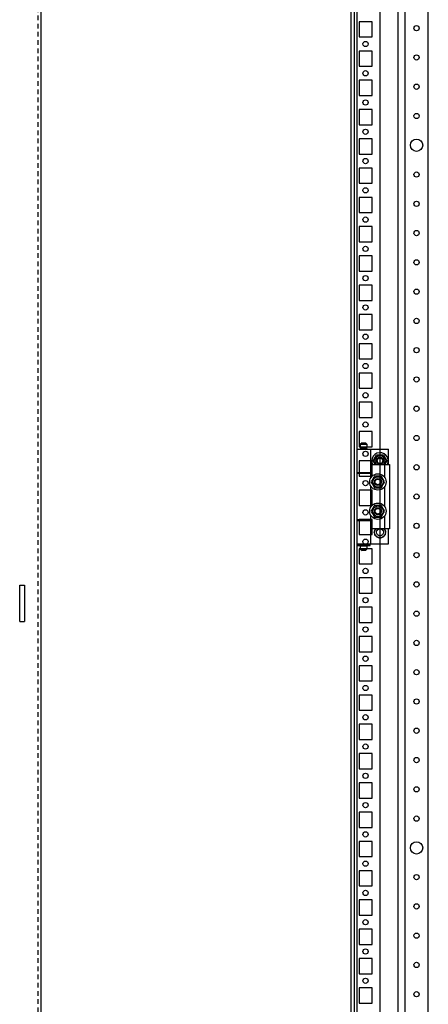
# Model space of a CAD drawing. Header units: inches. Extents: x 1399 to 7113, y 2289 to 6261.
# Tile 50 of 76: x 3763 to 4111, y 3618 to 4459. Entities that reach past the tile are written whole.
import ezdxf

# ---------------------------------------------------------------- set-up
doc = ezdxf.new("R2010")
doc.units = ezdxf.units.IN
doc.header["$MEASUREMENT"] = 0
doc.linetypes.add('VERDECKT', pattern=[7, 4, -3])
doc.layers.add('HANDLE_ROTARY', color=7, linetype='Continuous')

# ---------------------------------------------------------------- blocks, each defined once
blk = doc.blocks.new('SUBPANEL_FRONT')
for p, q in [((358, -5), (358, -1880)), ((340, -1014.5), (344, -1014.5)), ((340, -1045.5), (340, -1014.5)), ((344, -1014.5), (344, -1045.5)), ((340, -1045.5), (344, -1045.5))]:
    blk.add_line(p, q)
at = {"linetype": 'VERDECKT'}
blk.add_line((355.5, -10), (355.5, -1880), dxfattribs=at)
blk = doc.blocks.new('DOOR_FRONT')
for p, q in [((-397, -1962.53), (-397, -4.5)), ((-395, -4.5), (-395, -1962.53)), ((-354, -88), (-354, -1879)), ((-334, -1879), (-334, -88)), ((-390.5, -937.5), (-392, -939)), ((-386, -939), (-392, -939)), ((-392, -939), (-392, -941.5)), ((-386, -941.5), (-392, -941.5)), ((-386.5, -941.5), (-391.5, -941.5)), ((-391.5, -941.5), (-391.5, -942.5)), ((-390.5, -937.5), (-387.5, -937.5)), ((-386, -939), (-387.5, -937.5)), ((-386.5, -942.5), (-386.5, -941.5)), ((-386, -941.5), (-386, -939)), ((-395, -943), (-383, -943)), ((-395, -943), (-395, -963)), ((-392, -942.5), (-386, -942.5)), ((-392, -942.5), (-392, -943)), ((-386.5, -942.5), (-391.5, -942.5)), ((-386, -943), (-386, -942.5)), ((-386, -943), (-368, -943)), ((-383, -963), (-383, -943)), ((-380.97, -953), (-378.09, -948)), ((-379.5, -950.45), (-378.79, -949.22)), ((-378.79, -949.22), (-378.09, -948)), ((-378.09, -948), (-377.31, -948)), ((-378.09, -948), (-372.31, -948)), ((-377.31, -948), (-376.53, -948)), ((-376.53, -948), (-375.83, -948)), ((-375.83, -948), (-375.14, -948)), ((-375.14, -948), (-373.72, -948)), ((-373.72, -948), (-372.31, -948)), ((-372.31, -948), (-371.92, -948.67)), ((-372.31, -948), (-369.43, -953)), ((-371.92, -948.67), (-371.53, -949.35)), ((-371.53, -949.35), (-371.19, -949.95)), ((-371.19, -949.95), (-370.84, -950.55)), ((-368, -956), (-368, -943)), ((-383, -967.39), (-383, -956)), ((-383, -956), (-371, -956)), ((-380.97, -953), (-380.58, -952.33)), ((-380.27, -954.22), (-380.97, -953)), ((-379.24, -956), (-380.97, -953)), ((-380.58, -952.33), (-380.19, -951.65)), ((-379.56, -955.45), (-380.27, -954.22)), ((-380.19, -951.65), (-379.85, -951.05)), ((-379.85, -951.05), (-379.5, -950.45)), ((-379.24, -956), (-379.56, -955.45)), ((-369.43, -953), (-371.16, -956)), ((-370.9, -955.55), (-371.16, -956)), ((-371, -967.39), (-371, -956)), ((-371, -956), (-367, -956)), ((-370.55, -954.95), (-370.9, -955.55)), ((-370.84, -950.55), (-370.13, -951.78)), ((-370.21, -954.35), (-370.55, -954.95)), ((-369.82, -953.67), (-370.21, -954.35)), ((-370.13, -951.78), (-369.43, -953)), ((-369.43, -953), (-369.82, -953.67)), ((-367, -956), (-367, -1011)), ((-395, -963), (-383, -963)), ((-395, -963.5), (-383, -963.5)), ((-395, -963.5), (-395, -1003.5)), ((-392, -963), (-392, -963.5)), ((-386, -963.5), (-386, -963)), ((-386, -963), (-383, -963)), ((-386, -963.5), (-383, -963.5)), ((-383, -967.39), (-383, -963.5)), ((-380.28, -966.67), (-380.67, -967.35)), ((-380.26, -966.64), (-380.63, -967.29)), ((-379.89, -966), (-380.28, -966.67)), ((-379.89, -966), (-380.26, -966.64)), ((-378.48, -966), (-379.89, -966)), ((-379.03, -966), (-379.89, -966)), ((-378.17, -966), (-379.03, -966)), ((-377.06, -966), (-378.48, -966)), ((-377.53, -966), (-378.17, -966)), ((-376.89, -966), (-377.53, -966)), ((-376.37, -966), (-377.06, -966)), ((-376.25, -966), (-376.89, -966)), ((-375.67, -966), (-376.37, -966)), ((-375.6, -966), (-376.25, -966)), ((-374.89, -966), (-375.67, -966)), ((-374.86, -966), (-375.6, -966)), ((-374.11, -966), (-374.89, -966)), ((-374.11, -966), (-374.86, -966)), ((-373.41, -967.22), (-374.11, -966)), ((-373.69, -966.74), (-374.11, -966)), ((-373.26, -967.49), (-373.69, -966.74)), ((-383, -992.39), (-383, -974.61)), ((-382.07, -969.78), (-382.77, -971)), ((-382.35, -970.26), (-382.77, -971)), ((-382.77, -971), (-382.38, -971.67)), ((-382.77, -971), (-382.4, -971.64)), ((-382.4, -971.64), (-382.03, -972.29)), ((-382.38, -971.67), (-381.99, -972.35)), ((-381.92, -969.51), (-382.35, -970.26)), ((-381.36, -968.55), (-382.07, -969.78)), ((-382.03, -972.29), (-381.71, -972.85)), ((-381.99, -972.35), (-381.65, -972.95)), ((-381.6, -968.96), (-381.92, -969.51)), ((-381.71, -972.85), (-381.38, -973.41)), ((-381.65, -972.95), (-381.3, -973.55)), ((-381.28, -968.41), (-381.6, -968.96)), ((-381.38, -973.41), (-381.06, -973.96)), ((-381.01, -967.95), (-381.36, -968.55)), ((-381.3, -973.55), (-380.59, -974.78)), ((-380.95, -967.85), (-381.28, -968.41)), ((-381.06, -973.96), (-380.74, -974.51)), ((-380.67, -967.35), (-381.01, -967.95)), ((-380.63, -967.29), (-380.95, -967.85)), ((-380.74, -974.51), (-380.31, -975.26)), ((-380.59, -974.78), (-379.89, -976)), ((-380.31, -975.26), (-379.89, -976)), ((-374.11, -976), (-373.72, -975.33)), ((-374.11, -976), (-373.74, -975.36)), ((-373.74, -975.36), (-373.37, -974.71)), ((-373.72, -975.33), (-373.33, -974.65)), ((-372.7, -968.45), (-373.41, -967.22)), ((-373.37, -974.71), (-373.05, -974.15)), ((-373.33, -974.65), (-372.99, -974.05)), ((-372.94, -968.04), (-373.26, -967.49)), ((-373.05, -974.15), (-372.72, -973.59)), ((-372.99, -974.05), (-372.64, -973.45)), ((-372.62, -968.59), (-372.94, -968.04)), ((-372.72, -973.59), (-372.4, -973.04)), ((-372.35, -969.05), (-372.7, -968.45)), ((-372.64, -973.45), (-371.93, -972.22)), ((-372.29, -969.15), (-372.62, -968.59)), ((-372.4, -973.04), (-372.08, -972.49)), ((-372.01, -969.65), (-372.35, -969.05)), ((-371.97, -969.71), (-372.29, -969.15)), ((-372.08, -972.49), (-371.65, -971.74)), ((-371.62, -970.33), (-372.01, -969.65)), ((-371.6, -970.36), (-371.97, -969.71)), ((-371.93, -972.22), (-371.23, -971)), ((-371.65, -971.74), (-371.23, -971)), ((-371.23, -971), (-371.62, -970.33)), ((-371.23, -971), (-371.6, -970.36)), ((-371, -992.39), (-371, -974.61)), ((-379.89, -976), (-379.11, -976)), ((-379.89, -976), (-379.14, -976)), ((-379.14, -976), (-378.4, -976)), ((-379.11, -976), (-378.33, -976)), ((-378.4, -976), (-377.75, -976)), ((-378.33, -976), (-377.63, -976)), ((-377.75, -976), (-377.11, -976)), ((-377.63, -976), (-376.94, -976)), ((-377.11, -976), (-376.47, -976)), ((-376.94, -976), (-375.52, -976)), ((-376.47, -976), (-375.83, -976)), ((-375.83, -976), (-374.97, -976)), ((-375.52, -976), (-374.11, -976)), ((-374.97, -976), (-374.11, -976)), ((-380.28, -991.67), (-380.67, -992.35)), ((-380.26, -991.64), (-380.63, -992.29)), ((-379.89, -991), (-380.28, -991.67)), ((-379.89, -991), (-380.26, -991.64)), ((-378.48, -991), (-379.89, -991)), ((-379.03, -991), (-379.89, -991)), ((-378.17, -991), (-379.03, -991)), ((-377.06, -991), (-378.48, -991)), ((-377.53, -991), (-378.17, -991)), ((-376.89, -991), (-377.53, -991)), ((-376.37, -991), (-377.06, -991)), ((-376.25, -991), (-376.89, -991)), ((-375.67, -991), (-376.37, -991)), ((-375.6, -991), (-376.25, -991)), ((-374.89, -991), (-375.67, -991)), ((-374.86, -991), (-375.6, -991)), ((-374.11, -991), (-374.89, -991)), ((-374.11, -991), (-374.86, -991)), ((-373.41, -992.22), (-374.11, -991)), ((-373.69, -991.74), (-374.11, -991)), ((-373.26, -992.49), (-373.69, -991.74)), ((-383, -1003.5), (-383, -999.61)), ((-383, -1011), (-383, -999.61)), ((-382.07, -994.78), (-382.77, -996)), ((-382.35, -995.26), (-382.77, -996)), ((-382.77, -996), (-382.38, -996.67)), ((-382.77, -996), (-382.4, -996.64)), ((-382.4, -996.64), (-382.03, -997.29)), ((-382.38, -996.67), (-381.99, -997.35)), ((-381.92, -994.51), (-382.35, -995.26)), ((-381.36, -993.55), (-382.07, -994.78)), ((-382.03, -997.29), (-381.71, -997.85)), ((-381.99, -997.35), (-381.65, -997.95)), ((-381.6, -993.96), (-381.92, -994.51)), ((-381.71, -997.85), (-381.38, -998.41)), ((-381.65, -997.95), (-381.3, -998.55)), ((-381.28, -993.41), (-381.6, -993.96)), ((-381.38, -998.41), (-381.06, -998.96)), ((-381.01, -992.95), (-381.36, -993.55)), ((-381.3, -998.55), (-380.59, -999.78)), ((-380.95, -992.85), (-381.28, -993.41)), ((-381.06, -998.96), (-380.74, -999.51)), ((-380.67, -992.35), (-381.01, -992.95)), ((-380.63, -992.29), (-380.95, -992.85)), ((-380.74, -999.51), (-380.31, -1000.26)), ((-380.59, -999.78), (-379.89, -1001)), ((-380.31, -1000.26), (-379.89, -1001)), ((-374.11, -1001), (-373.72, -1000.33)), ((-374.11, -1001), (-373.74, -1000.36)), ((-373.74, -1000.36), (-373.37, -999.71)), ((-373.72, -1000.33), (-373.33, -999.65)), ((-372.7, -993.45), (-373.41, -992.22)), ((-373.37, -999.71), (-373.05, -999.15)), ((-373.33, -999.65), (-372.99, -999.05)), ((-372.94, -993.04), (-373.26, -992.49)), ((-373.05, -999.15), (-372.72, -998.59)), ((-372.99, -999.05), (-372.64, -998.45)), ((-372.62, -993.59), (-372.94, -993.04)), ((-372.72, -998.59), (-372.4, -998.04)), ((-372.35, -994.05), (-372.7, -993.45)), ((-372.64, -998.45), (-371.93, -997.22)), ((-372.29, -994.15), (-372.62, -993.59)), ((-372.4, -998.04), (-372.08, -997.49)), ((-372.01, -994.65), (-372.35, -994.05)), ((-371.97, -994.71), (-372.29, -994.15)), ((-372.08, -997.49), (-371.65, -996.74)), ((-371.62, -995.33), (-372.01, -994.65)), ((-371.6, -995.36), (-371.97, -994.71)), ((-371.93, -997.22), (-371.23, -996)), ((-371.65, -996.74), (-371.23, -996)), ((-371.23, -996), (-371.62, -995.33)), ((-371.23, -996), (-371.6, -995.36)), ((-371, -1011), (-371, -999.61)), ((-383, -1003.5), (-395, -1003.5)), ((-395, -1004), (-383, -1004)), ((-395, -1004), (-395, -1024)), ((-392, -1003.5), (-392, -1004)), ((-383, -1003.5), (-386, -1003.5)), ((-386, -1004), (-386, -1003.5)), ((-386, -1004), (-383, -1004)), ((-383, -1024), (-383, -1004)), ((-379.89, -1001), (-379.11, -1001)), ((-379.89, -1001), (-379.14, -1001)), ((-379.14, -1001), (-378.4, -1001)), ((-379.11, -1001), (-378.33, -1001)), ((-378.4, -1001), (-377.75, -1001)), ((-378.33, -1001), (-377.63, -1001)), ((-377.75, -1001), (-377.11, -1001)), ((-377.63, -1001), (-376.94, -1001)), ((-377.11, -1001), (-376.47, -1001)), ((-376.94, -1001), (-375.52, -1001)), ((-376.47, -1001), (-375.83, -1001)), ((-375.83, -1001), (-374.97, -1001)), ((-375.52, -1001), (-374.11, -1001)), ((-374.97, -1001), (-374.11, -1001)), ((-371, -1011), (-383, -1011)), ((-380.2, -1014), (-380.01, -1013.85)), ((-380.04, -1014.13), (-380.2, -1014)), ((-380.09, -1012.96), (-379.88, -1012.85)), ((-379.96, -1013.12), (-380.09, -1012.96)), ((-380.09, -1015.04), (-379.94, -1014.85)), ((-379.91, -1015.13), (-380.09, -1015.04)), ((-379.88, -1014.26), (-380.04, -1014.13)), ((-380.01, -1013.85), (-379.83, -1013.7)), ((-379.83, -1013.28), (-379.96, -1013.12)), ((-379.94, -1014.85), (-379.79, -1014.67)), ((-379.72, -1015.23), (-379.91, -1015.13)), ((-379.88, -1012.85), (-379.66, -1012.74)), ((-379.75, -1014.36), (-379.88, -1014.26)), ((-379.73, -1013.41), (-379.83, -1013.28)), ((-379.83, -1013.7), (-379.73, -1013.62)), ((-379.79, -1014.67), (-379.71, -1014.57)), ((-379.77, -1011.97), (-379.54, -1011.9)), ((-379.67, -1012.15), (-379.77, -1011.97)), ((-379.77, -1016.03), (-379.66, -1015.82)), ((-379.57, -1016.09), (-379.77, -1016.03)), ((-379.63, -1014.47), (-379.75, -1014.36)), ((-379.63, -1013.53), (-379.73, -1013.41)), ((-379.73, -1013.62), (-379.63, -1013.53)), ((-379.58, -1015.3), (-379.72, -1015.23)), ((-379.71, -1014.57), (-379.63, -1014.47)), ((-379.58, -1012.34), (-379.67, -1012.15)), ((-379.66, -1012.74), (-379.55, -1012.68)), ((-379.66, -1015.82), (-379.55, -1015.61)), ((-379.51, -1012.48), (-379.58, -1012.34)), ((-379.43, -1015.38), (-379.58, -1015.3)), ((-379.37, -1016.14), (-379.57, -1016.09)), ((-379.55, -1012.68), (-379.43, -1012.62)), ((-379.55, -1015.61), (-379.49, -1015.49)), ((-379.54, -1011.9), (-379.3, -1011.84)), ((-379.43, -1012.62), (-379.51, -1012.48)), ((-379.49, -1015.49), (-379.43, -1015.38)), ((-379.21, -1016.18), (-379.37, -1016.14)), ((-379.3, -1011.84), (-379.18, -1011.81)), ((-379.25, -1011.06), (-379.01, -1011.05)), ((-379.19, -1011.26), (-379.25, -1011.06)), ((-379.25, -1016.94), (-379.18, -1016.71)), ((-379.04, -1016.95), (-379.25, -1016.94)), ((-379.05, -1016.23), (-379.21, -1016.18)), ((-379.14, -1011.46), (-379.19, -1011.26)), ((-379.18, -1011.81), (-379.05, -1011.78)), ((-379.18, -1016.71), (-379.12, -1016.48)), ((-379.1, -1011.62), (-379.14, -1011.46)), ((-379.12, -1016.48), (-379.09, -1016.35)), ((-379.05, -1011.78), (-379.1, -1011.62)), ((-379.09, -1016.35), (-379.05, -1016.23)), ((-378.83, -1016.96), (-379.04, -1016.95)), ((-379.01, -1011.05), (-378.77, -1011.04)), ((-378.67, -1016.97), (-378.83, -1016.96)), ((-378.77, -1011.04), (-378.64, -1011.03)), ((-378.51, -1016.98), (-378.67, -1016.97)), ((-378.64, -1011.03), (-378.51, -1011.02)), ((-378.53, -1017.48), (-378.52, -1017.24)), ((-378.52, -1017.24), (-378.51, -1017.11)), ((-378.51, -1011.02), (-378.51, -1011)), ((-378.51, -1017.11), (-378.51, -1016.98)), ((-371.89, -1011), (-371.89, -1011.02)), ((-371.89, -1011.02), (-371.73, -1011.03)), ((-371.76, -1016.97), (-371.89, -1016.98)), ((-371.89, -1016.98), (-371.88, -1017.14)), ((-371.88, -1017.14), (-371.88, -1017.3)), ((-371.88, -1017.3), (-371.87, -1017.51)), ((-371.63, -1016.96), (-371.76, -1016.97)), ((-371.73, -1011.03), (-371.57, -1011.04)), ((-371.39, -1016.95), (-371.63, -1016.96)), ((-371.57, -1011.04), (-371.36, -1011.05)), ((-371.15, -1016.94), (-371.39, -1016.95)), ((-371.36, -1011.05), (-371.15, -1011.06)), ((-371.31, -1011.65), (-371.35, -1011.78)), ((-371.35, -1011.78), (-371.19, -1011.82)), ((-371.22, -1016.19), (-371.35, -1016.23)), ((-371.35, -1016.23), (-371.3, -1016.38)), ((-371.28, -1011.52), (-371.31, -1011.65)), ((-371.3, -1016.38), (-371.26, -1016.54)), ((-371.22, -1011.29), (-371.28, -1011.52)), ((-371.26, -1016.54), (-371.21, -1016.74)), ((-371.15, -1011.06), (-371.22, -1011.29)), ((-371.1, -1016.16), (-371.22, -1016.19)), ((-371.21, -1016.74), (-371.15, -1016.94)), ((-371.19, -1011.82), (-371.03, -1011.86)), ((-370.86, -1016.1), (-371.1, -1016.16)), ((-371.03, -1011.86), (-370.83, -1011.91)), ((-367, -1011), (-371, -1011)), ((-370.91, -1012.51), (-370.97, -1012.62)), ((-370.97, -1012.62), (-370.82, -1012.7)), ((-370.85, -1015.32), (-370.97, -1015.38)), ((-370.97, -1015.38), (-370.89, -1015.52)), ((-370.85, -1012.39), (-370.91, -1012.51)), ((-370.89, -1015.52), (-370.82, -1015.66)), ((-370.63, -1016.03), (-370.86, -1016.1)), ((-370.74, -1012.18), (-370.85, -1012.39)), ((-370.74, -1015.26), (-370.85, -1015.32)), ((-370.83, -1011.91), (-370.63, -1011.97)), ((-370.82, -1012.7), (-370.68, -1012.77)), ((-370.82, -1015.66), (-370.73, -1015.85)), ((-370.69, -1013.43), (-370.77, -1013.53)), ((-370.77, -1013.53), (-370.65, -1013.64)), ((-370.67, -1014.38), (-370.77, -1014.47)), ((-370.77, -1014.47), (-370.67, -1014.59)), ((-370.63, -1011.97), (-370.74, -1012.18)), ((-370.52, -1015.15), (-370.74, -1015.26)), ((-370.73, -1015.85), (-370.63, -1016.03)), ((-370.61, -1013.33), (-370.69, -1013.43)), ((-370.68, -1012.77), (-370.49, -1012.87)), ((-370.57, -1014.3), (-370.67, -1014.38)), ((-370.67, -1014.59), (-370.57, -1014.72)), ((-370.65, -1013.64), (-370.52, -1013.74)), ((-370.46, -1013.15), (-370.61, -1013.33)), ((-370.39, -1014.15), (-370.57, -1014.3)), ((-370.57, -1014.72), (-370.44, -1014.88)), ((-370.52, -1013.74), (-370.36, -1013.87)), ((-370.31, -1015.04), (-370.52, -1015.15)), ((-370.49, -1012.87), (-370.31, -1012.96)), ((-370.31, -1012.96), (-370.46, -1013.15)), ((-370.44, -1014.88), (-370.31, -1015.04)), ((-370.2, -1014), (-370.39, -1014.15)), ((-370.36, -1013.87), (-370.2, -1014)), ((-368, -1024), (-368, -1011)), ((-395, -1024), (-383, -1024)), ((-394.5, -1024.65), (-392.03, -1024.65)), ((-394.5, -1024.65), (-394.5, -1025.35)), ((-394.5, -1025.35), (-392.03, -1025.35)), ((-392.5, -1024), (-392.5, -1024.65)), ((-392.03, -1025.35), (-392.03, -1024.65)), ((-392.03, -1024.65), (-391.25, -1024.65)), ((-391.25, -1025.35), (-392.03, -1025.35)), ((-392, -1024), (-392, -1024.5)), ((-386, -1024.5), (-392, -1024.5)), ((-392, -1025.5), (-386, -1025.5)), ((-392, -1025.5), (-392, -1028)), ((-386.5, -1024.5), (-391.5, -1024.5)), ((-391.5, -1024.5), (-391.5, -1024.65)), ((-391.5, -1025.35), (-391.5, -1025.5)), ((-386.5, -1025.5), (-391.5, -1025.5)), ((-391.25, -1024.65), (-391.25, -1025.35)), ((-386.75, -1025.35), (-386.75, -1024.65)), ((-386.75, -1024.65), (-385.98, -1024.65)), ((-385.98, -1025.35), (-386.75, -1025.35)), ((-386.5, -1024.65), (-386.5, -1024.5)), ((-386.5, -1025.5), (-386.5, -1025.35)), ((-386, -1024.5), (-386, -1024)), ((-386, -1024), (-368, -1024)), ((-386, -1028), (-386, -1025.5)), ((-385.98, -1024.65), (-383.5, -1024.65)), ((-385.98, -1024.65), (-385.98, -1025.35)), ((-385.98, -1025.35), (-383.5, -1025.35)), ((-383.5, -1025.35), (-383.5, -1024.65)), ((-378.55, -1017.72), (-378.53, -1017.48)), ((-378.34, -1017.68), (-378.55, -1017.72)), ((-378.14, -1017.65), (-378.34, -1017.68)), ((-377.98, -1017.63), (-378.14, -1017.65)), ((-377.82, -1017.6), (-377.98, -1017.63)), ((-377.8, -1017.73), (-377.82, -1017.6)), ((-377.78, -1017.86), (-377.8, -1017.73)), ((-377.74, -1018.09), (-377.78, -1017.86)), ((-377.7, -1018.33), (-377.74, -1018.09)), ((-377.51, -1018.26), (-377.7, -1018.33)), ((-377.31, -1018.18), (-377.51, -1018.26)), ((-377.16, -1018.12), (-377.31, -1018.18)), ((-377.01, -1018.07), (-377.16, -1018.12)), ((-376.96, -1018.19), (-377.01, -1018.07)), ((-376.92, -1018.31), (-376.96, -1018.19)), ((-376.83, -1018.53), (-376.92, -1018.31)), ((-376.75, -1018.76), (-376.83, -1018.53)), ((-376.57, -1018.64), (-376.75, -1018.76)), ((-376.4, -1018.53), (-376.57, -1018.64)), ((-376.26, -1018.44), (-376.4, -1018.53)), ((-376.13, -1018.35), (-376.26, -1018.44)), ((-376.05, -1018.46), (-376.13, -1018.35)), ((-375.98, -1018.57), (-376.05, -1018.46)), ((-375.85, -1018.77), (-375.98, -1018.57)), ((-375.72, -1018.97), (-375.85, -1018.77)), ((-375.58, -1018.83), (-375.72, -1018.97)), ((-375.43, -1018.68), (-375.58, -1018.83)), ((-375.32, -1018.57), (-375.43, -1018.68)), ((-375.2, -1018.45), (-375.32, -1018.57)), ((-375.11, -1018.54), (-375.2, -1018.45)), ((-375.02, -1018.63), (-375.11, -1018.54)), ((-374.85, -1018.8), (-375.02, -1018.63)), ((-374.68, -1018.97), (-374.85, -1018.8)), ((-374.57, -1018.8), (-374.68, -1018.97)), ((-374.45, -1018.63), (-374.57, -1018.8)), ((-374.36, -1018.49), (-374.45, -1018.63)), ((-374.27, -1018.35), (-374.36, -1018.49)), ((-374.17, -1018.42), (-374.27, -1018.35)), ((-374.06, -1018.49), (-374.17, -1018.42)), ((-373.86, -1018.63), (-374.06, -1018.49)), ((-373.65, -1018.76), (-373.86, -1018.63)), ((-373.58, -1018.56), (-373.65, -1018.76)), ((-373.51, -1018.37), (-373.58, -1018.56)), ((-373.45, -1018.22), (-373.51, -1018.37)), ((-373.39, -1018.07), (-373.45, -1018.22)), ((-373.27, -1018.11), (-373.39, -1018.07)), ((-373.15, -1018.16), (-373.27, -1018.11)), ((-372.92, -1018.24), (-373.15, -1018.16)), ((-372.7, -1018.33), (-372.92, -1018.24)), ((-372.67, -1018.13), (-372.7, -1018.33)), ((-372.64, -1017.92), (-372.67, -1018.13)), ((-372.61, -1017.76), (-372.64, -1017.92)), ((-372.58, -1017.6), (-372.61, -1017.76)), ((-372.46, -1017.62), (-372.58, -1017.6)), ((-372.33, -1017.64), (-372.46, -1017.62)), ((-372.09, -1017.68), (-372.33, -1017.64)), ((-371.85, -1017.72), (-372.09, -1017.68)), ((-371.87, -1017.51), (-371.85, -1017.72)), ((-392, -1028), (-390.5, -1029.5)), ((-392, -1028), (-386, -1028)), ((-387.5, -1029.5), (-390.5, -1029.5)), ((-387.5, -1029.5), (-386, -1028))]:
    blk.add_line(p, q)
for centre, radius in [((-344, -583.5), 2.25), ((-344, -608.5), 2.25), ((-344, -633.5), 2.25), ((-344, -658.5), 2.25), ((-344, -683.5), 5.25), ((-344, -708.5), 2.25), ((-344, -733.5), 2.25), ((-344, -758.5), 2.25), ((-344, -783.5), 2.25), ((-344, -808.5), 2.25), ((-344, -833.5), 2.25), ((-344, -858.5), 2.25), ((-344, -883.5), 2.25), ((-344, -908.5), 2.25), ((-344, -933.5), 2.25), ((-375.2, -953), 3), ((-375.2, -953), 2.4), ((-344, -958.5), 2.25), ((-377, -971), 7), ((-377, -971), 4.45), ((-377, -971), 3), ((-377, -971), 2.4), ((-344, -983.5), 2.25), ((-377, -996), 7), ((-377, -996), 4.45), ((-377, -996), 3), ((-377, -996), 2.4), ((-344, -1008.5), 2.25), ((-375.2, -1014), 3), ((-344, -1033.5), 2.25), ((-344, -1058.5), 2.25), ((-344, -1083.5), 2.25), ((-344, -1108.5), 2.25), ((-344, -1133.5), 2.25), ((-344, -1158.5), 2.25), ((-344, -1183.5), 2.25), ((-344, -1208.5), 2.25), ((-344, -1233.5), 2.25), ((-344, -1258.5), 2.25), ((-344, -1283.5), 5.25), ((-344, -1308.5), 2.25), ((-344, -1333.5), 2.25), ((-344, -1358.5), 2.25), ((-344, -1383.5), 2.25), ((-344, -1408.5), 2.25)]:
    blk.add_circle(centre, radius)
for radius, start, end in [(7, 334.62307, 180), (4.45, 317.61126, 222.38874), (3, 90, 180), (7, 180, 205.37693)]:
    blk.add_arc((-375.2, -953), radius, start, end)
blk = doc.blocks.new('ENCL_FRONT')
for p, q in [((-400, 2066.5), (-400, 171.5)), ((-375, 171.5), (-375, 2066.5)), ((-360, 2061.57), (-360, 171.5)), ((-382, 1520.5), (-393, 1520.5)), ((-393, 1520.5), (-393, 1507.5)), ((-382, 1507.5), (-382, 1520.5)), ((-393, 1507.5), (-382, 1507.5)), ((-382, 1495.5), (-393, 1495.5)), ((-393, 1495.5), (-393, 1482.5)), ((-382, 1482.5), (-382, 1495.5)), ((-393, 1482.5), (-382, 1482.5)), ((-382, 1470.5), (-393, 1470.5)), ((-393, 1470.5), (-393, 1457.5)), ((-382, 1457.5), (-382, 1470.5)), ((-393, 1457.5), (-382, 1457.5)), ((-382, 1445.5), (-393, 1445.5)), ((-393, 1445.5), (-393, 1432.5)), ((-382, 1432.5), (-382, 1445.5)), ((-393, 1432.5), (-382, 1432.5)), ((-382, 1420.5), (-393, 1420.5)), ((-393, 1420.5), (-393, 1407.5)), ((-382, 1407.5), (-382, 1420.5)), ((-393, 1407.5), (-382, 1407.5)), ((-382, 1395.5), (-393, 1395.5)), ((-393, 1395.5), (-393, 1382.5)), ((-382, 1382.5), (-382, 1395.5)), ((-393, 1382.5), (-382, 1382.5)), ((-382, 1370.5), (-393, 1370.5)), ((-393, 1370.5), (-393, 1357.5)), ((-382, 1357.5), (-382, 1370.5)), ((-393, 1357.5), (-382, 1357.5)), ((-382, 1345.5), (-393, 1345.5)), ((-393, 1345.5), (-393, 1332.5)), ((-382, 1332.5), (-382, 1345.5)), ((-393, 1332.5), (-382, 1332.5)), ((-382, 1320.5), (-393, 1320.5)), ((-393, 1320.5), (-393, 1307.5)), ((-382, 1307.5), (-382, 1320.5)), ((-393, 1307.5), (-382, 1307.5)), ((-382, 1295.5), (-393, 1295.5)), ((-393, 1295.5), (-393, 1282.5)), ((-382, 1282.5), (-382, 1295.5)), ((-393, 1282.5), (-382, 1282.5)), ((-382, 1270.5), (-393, 1270.5)), ((-393, 1270.5), (-393, 1257.5)), ((-382, 1257.5), (-382, 1270.5)), ((-393, 1257.5), (-382, 1257.5)), ((-382, 1245.5), (-393, 1245.5)), ((-393, 1245.5), (-393, 1232.5)), ((-382, 1232.5), (-382, 1245.5)), ((-393, 1232.5), (-382, 1232.5)), ((-382, 1220.5), (-393, 1220.5)), ((-393, 1220.5), (-393, 1207.5)), ((-382, 1207.5), (-382, 1220.5)), ((-393, 1207.5), (-382, 1207.5)), ((-382, 1195.5), (-393, 1195.5)), ((-393, 1195.5), (-393, 1182.5)), ((-382, 1182.5), (-382, 1195.5)), ((-393, 1182.5), (-382, 1182.5)), ((-382, 1170.5), (-393, 1170.5)), ((-393, 1170.5), (-393, 1157.5)), ((-382, 1157.5), (-382, 1170.5)), ((-393, 1157.5), (-382, 1157.5)), ((-382, 1145.5), (-393, 1145.5)), ((-393, 1145.5), (-393, 1132.5)), ((-382, 1132.5), (-382, 1145.5)), ((-393, 1132.5), (-382, 1132.5)), ((-382, 1120.5), (-393, 1120.5)), ((-393, 1120.5), (-393, 1107.5)), ((-382, 1107.5), (-382, 1120.5)), ((-393, 1107.5), (-382, 1107.5)), ((-382, 1095.5), (-393, 1095.5)), ((-393, 1095.5), (-393, 1082.5)), ((-382, 1082.5), (-382, 1095.5)), ((-393, 1082.5), (-382, 1082.5)), ((-382, 1070.5), (-393, 1070.5)), ((-393, 1070.5), (-393, 1057.5)), ((-382, 1057.5), (-382, 1070.5)), ((-393, 1057.5), (-382, 1057.5)), ((-382, 1045.5), (-393, 1045.5)), ((-393, 1045.5), (-393, 1032.5)), ((-382, 1032.5), (-382, 1045.5)), ((-393, 1032.5), (-382, 1032.5)), ((-382, 1020.5), (-393, 1020.5)), ((-393, 1020.5), (-393, 1007.5)), ((-382, 1007.5), (-382, 1020.5)), ((-393, 1007.5), (-382, 1007.5)), ((-382, 995.5), (-393, 995.5)), ((-393, 995.5), (-393, 982.5)), ((-382, 982.5), (-382, 995.5)), ((-393, 982.5), (-382, 982.5)), ((-382, 970.5), (-393, 970.5)), ((-393, 970.5), (-393, 957.5)), ((-382, 957.5), (-382, 970.5)), ((-393, 957.5), (-382, 957.5)), ((-382, 945.5), (-393, 945.5)), ((-393, 945.5), (-393, 932.5)), ((-382, 932.5), (-382, 945.5)), ((-393, 932.5), (-382, 932.5)), ((-382, 920.5), (-393, 920.5)), ((-393, 920.5), (-393, 907.5)), ((-382, 907.5), (-382, 920.5)), ((-393, 907.5), (-382, 907.5)), ((-382, 895.5), (-393, 895.5)), ((-393, 895.5), (-393, 882.5)), ((-382, 882.5), (-382, 895.5)), ((-393, 882.5), (-382, 882.5)), ((-382, 870.5), (-393, 870.5)), ((-393, 870.5), (-393, 857.5)), ((-382, 857.5), (-382, 870.5)), ((-393, 857.5), (-382, 857.5)), ((-382, 845.5), (-393, 845.5)), ((-393, 845.5), (-393, 832.5)), ((-382, 832.5), (-382, 845.5)), ((-393, 832.5), (-382, 832.5)), ((-382, 820.5), (-393, 820.5)), ((-393, 820.5), (-393, 807.5)), ((-382, 807.5), (-382, 820.5)), ((-393, 807.5), (-382, 807.5)), ((-382, 795.5), (-393, 795.5)), ((-393, 795.5), (-393, 782.5)), ((-382, 782.5), (-382, 795.5)), ((-393, 782.5), (-382, 782.5)), ((-382, 770.5), (-393, 770.5)), ((-393, 770.5), (-393, 757.5)), ((-382, 757.5), (-382, 770.5)), ((-393, 757.5), (-382, 757.5)), ((-382, 745.5), (-393, 745.5)), ((-393, 745.5), (-393, 732.5)), ((-382, 732.5), (-382, 745.5)), ((-393, 732.5), (-382, 732.5)), ((-382, 720.5), (-393, 720.5)), ((-393, 720.5), (-393, 707.5)), ((-382, 707.5), (-382, 720.5)), ((-393, 707.5), (-382, 707.5)), ((-382, 695.5), (-393, 695.5)), ((-393, 695.5), (-393, 682.5)), ((-382, 682.5), (-382, 695.5)), ((-393, 682.5), (-382, 682.5))]:
    blk.add_line(p, q)
for centre in [(-387.5, 1501.5), (-387.5, 1476.5), (-387.5, 1451.5), (-387.5, 1426.5), (-387.5, 1401.5), (-387.5, 1376.5), (-387.5, 1351.5), (-387.5, 1326.5), (-387.5, 1301.5), (-387.5, 1276.5), (-387.5, 1251.5), (-387.5, 1226.5), (-387.5, 1201.5), (-387.5, 1176.5), (-387.5, 1151.5), (-387.5, 1126.5), (-387.5, 1101.5), (-387.5, 1076.5), (-387.5, 1051.5), (-387.5, 1026.5), (-387.5, 1001.5), (-387.5, 976.5), (-387.5, 951.5), (-387.5, 926.5), (-387.5, 901.5), (-387.5, 876.5), (-387.5, 851.5), (-387.5, 826.5), (-387.5, 801.5), (-387.5, 776.5), (-387.5, 751.5), (-387.5, 726.5), (-387.5, 701.5)]:
    blk.add_circle(centre, 2.25)

msp = doc.modelspace()

# ---------------------------------------------------------------- block references
for name, p in [('ENCL_FRONT', (4445.47, 2936.791)), ('SUBPANEL_FRONT', (3422.951, 4990.541))]:
    msp.add_blockref(name, p)
at = {"layer": 'HANDLE_ROTARY'}
msp.add_blockref('DOOR_FRONT', (4445.47, 5035.291), dxfattribs=at)

doc.saveas('drawing.dxf')
